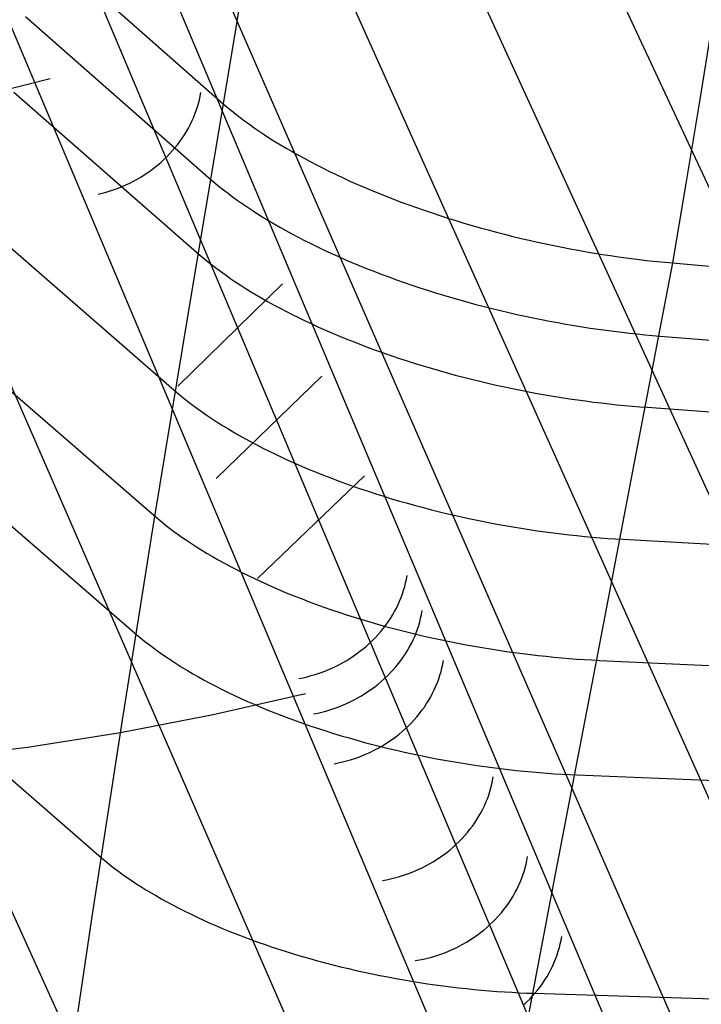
# Model space of a CAD drawing. Header units: millimetres. Extents: x 119 to 175.9, y -203.1 to -153.8.
# Tile 206 of 256: x 173.285 to 173.831, y -201.406 to -200.618. Entities that reach past the tile are written whole.
import ezdxf

# ---------------------------------------------------------------- set-up
doc = ezdxf.new("R2010")
doc.units = ezdxf.units.MM
doc.header["$MEASUREMENT"] = 0
doc.layers.add('Livello 03', color=5, linetype='Continuous', true_color=0x0000ff)

msp = doc.modelspace()

# ---------------------------------------------------------------- linework, layer by layer
at = {"layer": 'Livello 03'}
for p, q in [((174.15553, -201.43654, 52.48823), (172.31192, -197.47754, 44.84454)), ((174.1127, -201.60025, 52.3328), (172.31418, -197.67525, 44.89202)), ((174.07014, -201.76206, 52.17632), (172.32274, -197.86663, 44.95777)), ((174.02784, -201.92237, 52.01932), (172.33741, -198.04951, 45.04161)), ((174.00412, -202.01208, 51.93077), (172.3385, -198.06043, 45.04732)), ((172.30126, -198.11842, 45.02192), (173.96846, -202.0718, 51.90618)), ((172.23178, -198.14208, 45.02464), (173.8992, -202.09707, 51.90891)), ((173.82989, -202.17682, 52.07876), (172.96265, -200.18785, 48.50098)), ((173.29894, -200.55396, 53.15422), (173.44782, -200.68514, 53.3808)), ((173.4686, -200.55619, 53.41845), (173.45828, -200.6209, 53.40059)), ((173.28952, -200.61534, 53.13175), (173.43817, -200.74594, 53.35802)), ((173.45828, -200.6209, 53.40059), (173.44782, -200.68514, 53.3808)), ((173.83922, -200.62019, 53.55172), (173.82879, -200.6848, 53.53581)), ((173.30923, -200.66513, 49.37261), (173.23606, -200.68353, 49.38447)), ((173.28011, -200.67587, 53.10384), (173.42846, -200.8057, 53.32971)), ((173.428, -200.68477, 49.5564), (173.42873, -200.68185, 49.55788)), ((173.42873, -200.68185, 49.55788), (173.42935, -200.67892, 49.5594)), ((173.42935, -200.67892, 49.5594), (173.42985, -200.67599, 49.56094)), ((173.44782, -200.68514, 53.3808), (173.41938, -200.85375, 53.26881)), ((173.42622, -200.69056, 49.55353), (173.42716, -200.68767, 49.55495)), ((173.42716, -200.68767, 49.55495), (173.428, -200.68477, 49.5564)), ((173.44782, -200.68514, 53.3808), (173.45102, -200.68785, 53.38544)), ((173.45102, -200.68785, 53.38544), (173.45432, -200.69058, 53.39005)), ((173.82879, -200.6848, 53.53581), (173.81819, -200.74895, 53.51805)), ((173.42275, -200.6991, 49.54951), (173.42401, -200.69627, 49.55081)), ((173.42401, -200.69627, 49.55081), (173.42517, -200.69343, 49.55215)), ((173.42517, -200.69343, 49.55215), (173.42622, -200.69056, 49.55353)), ((173.45432, -200.69058, 53.39005), (173.45775, -200.69331, 53.39461)), ((173.45775, -200.69331, 53.39461), (173.46128, -200.69605, 53.39914)), ((173.46128, -200.69605, 53.39914), (173.46493, -200.69879, 53.40361)), ((173.41837, -200.70737, 49.54586), (173.41993, -200.70465, 49.54704)), ((173.41993, -200.70465, 49.54704), (173.42139, -200.70189, 49.54825)), ((173.42139, -200.70189, 49.54825), (173.42275, -200.6991, 49.54951)), ((173.46493, -200.69879, 53.40361), (173.4687, -200.70153, 53.40804)), ((173.4687, -200.70153, 53.40804), (173.47258, -200.70428, 53.41242)), ((173.47258, -200.70428, 53.41242), (173.47657, -200.70702, 53.41673)), ((173.4131, -200.7153, 49.54263), (173.41495, -200.7127, 49.54366)), ((173.41495, -200.7127, 49.54366), (173.41671, -200.71006, 49.54474)), ((173.41671, -200.71006, 49.54474), (173.41837, -200.70737, 49.54586)), ((173.47657, -200.70702, 53.41673), (173.48068, -200.70976, 53.42099)), ((173.48068, -200.70976, 53.42099), (173.4849, -200.7125, 53.42519)), ((173.4849, -200.7125, 53.42519), (173.48923, -200.71523, 53.42932)), ((173.40702, -200.7228, 49.53983), (173.40914, -200.72036, 49.54071)), ((173.40914, -200.72036, 49.54071), (173.41116, -200.71785, 49.54164)), ((173.41116, -200.71785, 49.54164), (173.4131, -200.7153, 49.54263)), ((173.48923, -200.71523, 53.42932), (173.49367, -200.71795, 53.43338)), ((173.49367, -200.71795, 53.43338), (173.49821, -200.72067, 53.43737)), ((173.49821, -200.72067, 53.43737), (173.50287, -200.72337, 53.44128)), ((173.39774, -200.732, 49.53685), (173.40018, -200.72979, 49.53751)), ((173.40018, -200.72979, 49.53751), (173.40254, -200.72752, 49.53823)), ((173.40254, -200.72752, 49.53823), (173.40482, -200.72519, 49.539)), ((173.40482, -200.72519, 49.539), (173.40702, -200.7228, 49.53983)), ((173.50287, -200.72337, 53.44128), (173.50763, -200.72606, 53.44512)), ((173.50763, -200.72606, 53.44512), (173.51249, -200.72874, 53.44887)), ((173.51249, -200.72874, 53.44887), (173.51746, -200.7314, 53.45254)), ((173.39, -200.7382, 49.53519), (173.39265, -200.7362, 49.53569)), ((173.39265, -200.7362, 49.53569), (173.39523, -200.73414, 49.53624)), ((173.39523, -200.73414, 49.53624), (173.39774, -200.732, 49.53685)), ((173.51746, -200.7314, 53.45254), (173.52252, -200.73404, 53.45612)), ((173.52252, -200.73404, 53.45612), (173.52768, -200.73666, 53.45961)), ((173.52768, -200.73666, 53.45961), (173.53294, -200.73926, 53.463)), ((173.37586, -200.74702, 49.5336), (173.3788, -200.74541, 49.5338)), ((173.3788, -200.74541, 49.5338), (173.38169, -200.74373, 49.53406)), ((173.38169, -200.74373, 49.53406), (173.38452, -200.74196, 49.53438)), ((173.38452, -200.74196, 49.53438), (173.38729, -200.74012, 49.53476)), ((173.38729, -200.74012, 49.53476), (173.39, -200.7382, 49.53519)), ((173.53294, -200.73926, 53.463), (173.53829, -200.74184, 53.4663)), ((173.53829, -200.74184, 53.4663), (173.54373, -200.7444, 53.4695)), ((173.54373, -200.7444, 53.4695), (173.54926, -200.74693, 53.4726)), ((173.36052, -200.75372, 49.5335), (173.36366, -200.75256, 49.5334)), ((173.36366, -200.75256, 49.5334), (173.36677, -200.75131, 49.53336)), ((173.36677, -200.75131, 49.53336), (173.36984, -200.74996, 49.53338)), ((173.36984, -200.74996, 49.53338), (173.37288, -200.74853, 49.53346)), ((173.37288, -200.74853, 49.53346), (173.37586, -200.74702, 49.5336)), ((173.43817, -200.74594, 53.35802), (173.44135, -200.74864, 53.36266)), ((173.44135, -200.74864, 53.36266), (173.44466, -200.75135, 53.36726)), ((173.44466, -200.75135, 53.36726), (173.44807, -200.75407, 53.37182)), ((173.54926, -200.74693, 53.4726), (173.55487, -200.74943, 53.47559)), ((173.55487, -200.74943, 53.47559), (173.56057, -200.7519, 53.47848)), ((173.56057, -200.7519, 53.47848), (173.56634, -200.75434, 53.48126)), ((173.81819, -200.74895, 53.51805), (173.80741, -200.81254, 53.49835)), ((173.34768, -200.75743, 49.53449), (173.35093, -200.75665, 49.53416)), ((173.35093, -200.75665, 49.53416), (173.35415, -200.75577, 49.53388)), ((173.35415, -200.75577, 49.53388), (173.35735, -200.75479, 49.53366)), ((173.35735, -200.75479, 49.53366), (173.36052, -200.75372, 49.5335)), ((173.44807, -200.75407, 53.37182), (173.45161, -200.75679, 53.37634)), ((173.45161, -200.75679, 53.37634), (173.45525, -200.75952, 53.38081)), ((173.45525, -200.75952, 53.38081), (173.45901, -200.76224, 53.38524)), ((173.56634, -200.75434, 53.48126), (173.57219, -200.75674, 53.48393)), ((173.57219, -200.75674, 53.48393), (173.57811, -200.75911, 53.48649)), ((173.57811, -200.75911, 53.48649), (173.5841, -200.76145, 53.48893)), ((173.45901, -200.76224, 53.38524), (173.46289, -200.76497, 53.38961)), ((173.46289, -200.76497, 53.38961), (173.46688, -200.76769, 53.39392)), ((173.46688, -200.76769, 53.39392), (173.47098, -200.77041, 53.39818)), ((173.5841, -200.76145, 53.48893), (173.59016, -200.76375, 53.49125)), ((173.59016, -200.76375, 53.49125), (173.59627, -200.76601, 53.49346)), ((173.59627, -200.76601, 53.49346), (173.60245, -200.76822, 53.49555)), ((173.60245, -200.76822, 53.49555), (173.60868, -200.7704, 53.49751)), ((173.47098, -200.77041, 53.39818), (173.47519, -200.77313, 53.40238)), ((173.47519, -200.77313, 53.40238), (173.47951, -200.77584, 53.40651)), ((173.47951, -200.77584, 53.40651), (173.48395, -200.77854, 53.41057)), ((173.60868, -200.7704, 53.49751), (173.61496, -200.77253, 53.49936)), ((173.61496, -200.77253, 53.49936), (173.62128, -200.77462, 53.50108)), ((173.62128, -200.77462, 53.50108), (173.62765, -200.77667, 53.50268)), ((173.62765, -200.77667, 53.50268), (173.63406, -200.77866, 53.50416)), ((173.48395, -200.77854, 53.41057), (173.48849, -200.78123, 53.41455)), ((173.48849, -200.78123, 53.41455), (173.49314, -200.78391, 53.41847)), ((173.49314, -200.78391, 53.41847), (173.49789, -200.78657, 53.4223)), ((173.63406, -200.77866, 53.50416), (173.6405, -200.78061, 53.5055)), ((173.6405, -200.78061, 53.5055), (173.64698, -200.78251, 53.50673)), ((173.64698, -200.78251, 53.50673), (173.65347, -200.78436, 53.50783)), ((173.65347, -200.78436, 53.50783), (173.66, -200.78616, 53.5088)), ((173.26285, -200.78762, 53.03802), (173.4104, -200.91601, 53.26267)), ((173.49789, -200.78657, 53.4223), (173.50275, -200.78922, 53.42606)), ((173.50275, -200.78922, 53.42606), (173.50771, -200.79185, 53.42973)), ((173.50771, -200.79185, 53.42973), (173.51277, -200.79447, 53.43331)), ((173.66, -200.78616, 53.5088), (173.66654, -200.78791, 53.50965)), ((173.66654, -200.78791, 53.50965), (173.67309, -200.78961, 53.51037)), ((173.67309, -200.78961, 53.51037), (173.67966, -200.79125, 53.51096)), ((173.67966, -200.79125, 53.51096), (173.68623, -200.79284, 53.51144)), ((173.68623, -200.79284, 53.51144), (173.69281, -200.79438, 53.51178)), ((173.51277, -200.79447, 53.43331), (173.51792, -200.79706, 53.4368)), ((173.51792, -200.79706, 53.4368), (173.52317, -200.79964, 53.4402)), ((173.52317, -200.79964, 53.4402), (173.52852, -200.80218, 53.44351)), ((173.69281, -200.79438, 53.51178), (173.69938, -200.79586, 53.51201)), ((173.69938, -200.79586, 53.51201), (173.70595, -200.79728, 53.51211)), ((173.70595, -200.79728, 53.51211), (173.71251, -200.79865, 53.51209)), ((173.71251, -200.79865, 53.51209), (173.71905, -200.79997, 53.51196)), ((173.71905, -200.79997, 53.51196), (173.72558, -200.80123, 53.5117)), ((173.42846, -200.8057, 53.32971), (173.43164, -200.80839, 53.33434)), ((173.43164, -200.80839, 53.33434), (173.43494, -200.81109, 53.33893)), ((173.52852, -200.80218, 53.44351), (173.53395, -200.80471, 53.44671)), ((173.53395, -200.80471, 53.44671), (173.53948, -200.8072, 53.44982)), ((173.53948, -200.8072, 53.44982), (173.54508, -200.80967, 53.45282)), ((173.72558, -200.80123, 53.5117), (173.73209, -200.80243, 53.51132)), ((173.73209, -200.80243, 53.51132), (173.73857, -200.80358, 53.51083)), ((173.73857, -200.80358, 53.51083), (173.74503, -200.80467, 53.51023)), ((173.74503, -200.80467, 53.51023), (173.75146, -200.8057, 53.50951)), ((173.75146, -200.8057, 53.50951), (173.75785, -200.80668, 53.50869)), ((173.75785, -200.80668, 53.50869), (173.76421, -200.80761, 53.50775)), ((173.76421, -200.80761, 53.50775), (173.77052, -200.80848, 53.50671)), ((173.77052, -200.80848, 53.50671), (173.77679, -200.80929, 53.50556)), ((173.43494, -200.81109, 53.33893), (173.43835, -200.81378, 53.34349)), ((173.43835, -200.81378, 53.34349), (173.44188, -200.81649, 53.348)), ((173.44188, -200.81649, 53.348), (173.44552, -200.81919, 53.35247)), ((173.54508, -200.80967, 53.45282), (173.55077, -200.81211, 53.45571)), ((173.55077, -200.81211, 53.45571), (173.55654, -200.81451, 53.4585)), ((173.55654, -200.81451, 53.4585), (173.56239, -200.81688, 53.46118)), ((173.80741, -200.81254, 53.49835), (173.77537, -200.97939, 53.38333)), ((173.77679, -200.80929, 53.50556), (173.78302, -200.81005, 53.50432)), ((173.78302, -200.81005, 53.50432), (173.7892, -200.81075, 53.50297)), ((173.7892, -200.81075, 53.50297), (173.79532, -200.8114, 53.50152)), ((173.79532, -200.8114, 53.50152), (173.80139, -200.812, 53.49998)), ((173.80139, -200.812, 53.49998), (173.80741, -200.81254, 53.49835)), ((173.80741, -200.81254, 53.49835), (174.07086, -200.83537, 53.42449)), ((173.44552, -200.81919, 53.35247), (173.44927, -200.82189, 53.35689)), ((173.44927, -200.82189, 53.35689), (173.45314, -200.8246, 53.36125)), ((173.56239, -200.81688, 53.46118), (173.5683, -200.81922, 53.46374)), ((173.5683, -200.81922, 53.46374), (173.57428, -200.82152, 53.46619)), ((173.57428, -200.82152, 53.46619), (173.58033, -200.82378, 53.46853)), ((173.58033, -200.82378, 53.46853), (173.58645, -200.826, 53.47075)), ((173.41153, -200.91116, 49.80443), (173.49519, -200.8293, 49.83067)), ((173.45314, -200.8246, 53.36125), (173.45712, -200.8273, 53.36557)), ((173.45712, -200.8273, 53.36557), (173.46121, -200.82999, 53.36982)), ((173.46121, -200.82999, 53.36982), (173.46542, -200.83268, 53.37401)), ((173.58645, -200.826, 53.47075), (173.59262, -200.82818, 53.47285)), ((173.59262, -200.82818, 53.47285), (173.59884, -200.83031, 53.47482)), ((173.59884, -200.83031, 53.47482), (173.60511, -200.83241, 53.47668)), ((173.46542, -200.83268, 53.37401), (173.46974, -200.83536, 53.37814)), ((173.46974, -200.83536, 53.37814), (173.47416, -200.83804, 53.3822)), ((173.47416, -200.83804, 53.3822), (173.4787, -200.8407, 53.38619)), ((173.60511, -200.83241, 53.47668), (173.61143, -200.83446, 53.47842)), ((173.61143, -200.83446, 53.47842), (173.6178, -200.83646, 53.48003)), ((173.6178, -200.83646, 53.48003), (173.6242, -200.83842, 53.48152)), ((173.6242, -200.83842, 53.48152), (173.63064, -200.84032, 53.48288)), ((173.4787, -200.8407, 53.38619), (173.48334, -200.84335, 53.3901)), ((173.48334, -200.84335, 53.3901), (173.48809, -200.84598, 53.39394)), ((173.48809, -200.84598, 53.39394), (173.49294, -200.8486, 53.3977)), ((173.63064, -200.84032, 53.48288), (173.6371, -200.84218, 53.48412)), ((173.6371, -200.84218, 53.48412), (173.6436, -200.84399, 53.48523)), ((173.6436, -200.84399, 53.48523), (173.65012, -200.84574, 53.48622)), ((173.65012, -200.84574, 53.48622), (173.65665, -200.84745, 53.48709)), ((173.65665, -200.84745, 53.48709), (173.6632, -200.8491, 53.48782)), ((173.41938, -200.85375, 53.26881), (173.3923, -201.01883, 53.15134)), ((173.49294, -200.8486, 53.3977), (173.49789, -200.8512, 53.40137)), ((173.49789, -200.8512, 53.40137), (173.50294, -200.85378, 53.40495)), ((173.50294, -200.85378, 53.40495), (173.50809, -200.85634, 53.40845)), ((173.6632, -200.8491, 53.48782), (173.66976, -200.8507, 53.48844)), ((173.66976, -200.8507, 53.48844), (173.67633, -200.85225, 53.48893)), ((173.67633, -200.85225, 53.48893), (173.6829, -200.85374, 53.48929)), ((173.6829, -200.85374, 53.48929), (173.68947, -200.85517, 53.48954)), ((173.68947, -200.85517, 53.48954), (173.69603, -200.85655, 53.48966)), ((173.50809, -200.85634, 53.40845), (173.51333, -200.85887, 53.41185)), ((173.51333, -200.85887, 53.41185), (173.51867, -200.86139, 53.41516)), ((173.51867, -200.86139, 53.41516), (173.5241, -200.86387, 53.41837)), ((173.5241, -200.86387, 53.41837), (173.52961, -200.86633, 53.42148)), ((173.69603, -200.85655, 53.48966), (173.70259, -200.85788, 53.48966)), ((173.70259, -200.85788, 53.48966), (173.70913, -200.85915, 53.48954)), ((173.70913, -200.85915, 53.48954), (173.71565, -200.86036, 53.4893)), ((173.71565, -200.86036, 53.4893), (173.72216, -200.86152, 53.48895)), ((173.72216, -200.86152, 53.48895), (173.72864, -200.86262, 53.48848)), ((173.72864, -200.86262, 53.48848), (173.73509, -200.86366, 53.4879)), ((173.73509, -200.86366, 53.4879), (173.74151, -200.86465, 53.4872)), ((173.52961, -200.86633, 53.42148), (173.53521, -200.86876, 53.42449)), ((173.53521, -200.86876, 53.42449), (173.54089, -200.87115, 53.4274)), ((173.54089, -200.87115, 53.4274), (173.54665, -200.87351, 53.43019)), ((173.74151, -200.86465, 53.4872), (173.7479, -200.86559, 53.48639)), ((173.7479, -200.86559, 53.48639), (173.75426, -200.86647, 53.48548)), ((173.75426, -200.86647, 53.48548), (173.76057, -200.86729, 53.48446)), ((173.76057, -200.86729, 53.48446), (173.76684, -200.86806, 53.48334)), ((173.76684, -200.86806, 53.48334), (173.77306, -200.86877, 53.48211)), ((173.77306, -200.86877, 53.48211), (173.77923, -200.86943, 53.48079)), ((173.77923, -200.86943, 53.48079), (173.78535, -200.87003, 53.47937)), ((173.78535, -200.87003, 53.47937), (173.79142, -200.87059, 53.47785)), ((173.79142, -200.87059, 53.47785), (173.79743, -200.87109, 53.47624)), ((173.79743, -200.87109, 53.47624), (174.06075, -200.89194, 53.40339)), ((173.54665, -200.87351, 53.43019), (173.55249, -200.87584, 53.43288)), ((173.55249, -200.87584, 53.43288), (173.5584, -200.87813, 53.43545)), ((173.5584, -200.87813, 53.43545), (173.56437, -200.88039, 53.43791)), ((173.56437, -200.88039, 53.43791), (173.57042, -200.88261, 53.44026)), ((173.57042, -200.88261, 53.44026), (173.57652, -200.88478, 53.44249)), ((173.57652, -200.88478, 53.44249), (173.58268, -200.88691, 53.4446)), ((173.58268, -200.88691, 53.4446), (173.5889, -200.889, 53.44659)), ((173.66528, -202.18566, 52.1384), (173.07895, -200.89112, 49.72295)), ((173.24747, -200.88899, 52.96611), (173.39401, -201.01619, 53.1891)), ((173.5889, -200.889, 53.44659), (173.59516, -200.89105, 53.44846)), ((173.59516, -200.89105, 53.44846), (173.60148, -200.89305, 53.45021)), ((173.60148, -200.89305, 53.45021), (173.60783, -200.895, 53.45184)), ((173.60783, -200.895, 53.45184), (173.61423, -200.89691, 53.45335)), ((173.44219, -200.98515, 49.93451), (173.52668, -200.90308, 49.96063)), ((173.61423, -200.89691, 53.45335), (173.62066, -200.89877, 53.45473)), ((173.62066, -200.89877, 53.45473), (173.62712, -200.90058, 53.45598)), ((173.62712, -200.90058, 53.45598), (173.6336, -200.90233, 53.45711)), ((173.6336, -200.90233, 53.45711), (173.64011, -200.90404, 53.45812)), ((173.64011, -200.90404, 53.45812), (173.64664, -200.90569, 53.459)), ((173.64664, -200.90569, 53.459), (173.65319, -200.90729, 53.45976)), ((173.65319, -200.90729, 53.45976), (173.65974, -200.90884, 53.46039)), ((173.65974, -200.90884, 53.46039), (173.6663, -200.91033, 53.4609)), ((173.6663, -200.91033, 53.4609), (173.67286, -200.91177, 53.46129)), ((173.4104, -200.91601, 53.26267), (173.41357, -200.91867, 53.26728)), ((173.41357, -200.91867, 53.26728), (173.41685, -200.92133, 53.27185)), ((173.67286, -200.91177, 53.46129), (173.67942, -200.91315, 53.46155)), ((173.67942, -200.91315, 53.46155), (173.68598, -200.91448, 53.4617)), ((173.68598, -200.91448, 53.4617), (173.69253, -200.91575, 53.46172)), ((173.69253, -200.91575, 53.46172), (173.69906, -200.91696, 53.46162)), ((173.69906, -200.91696, 53.46162), (173.70558, -200.91812, 53.46141)), ((173.70558, -200.91812, 53.46141), (173.71208, -200.91923, 53.46108)), ((173.41685, -200.92133, 53.27185), (173.42024, -200.92399, 53.27638)), ((173.42024, -200.92399, 53.27638), (173.42375, -200.92666, 53.28087)), ((173.42375, -200.92666, 53.28087), (173.42737, -200.92932, 53.28532)), ((173.71208, -200.91923, 53.46108), (173.71855, -200.92027, 53.46063)), ((173.71855, -200.92027, 53.46063), (173.725, -200.92127, 53.46007)), ((173.725, -200.92127, 53.46007), (173.73142, -200.9222, 53.4594)), ((173.73142, -200.9222, 53.4594), (173.7378, -200.92308, 53.45862)), ((173.7378, -200.92308, 53.45862), (173.74414, -200.92391, 53.45773)), ((173.74414, -200.92391, 53.45773), (173.75045, -200.92467, 53.45674)), ((173.75045, -200.92467, 53.45674), (173.75671, -200.92539, 53.45564)), ((173.75671, -200.92539, 53.45564), (173.76293, -200.92605, 53.45444)), ((173.76293, -200.92605, 53.45444), (173.7691, -200.92665, 53.45314)), ((173.7691, -200.92665, 53.45314), (173.77521, -200.92721, 53.45175)), ((173.42737, -200.92932, 53.28532), (173.4311, -200.93199, 53.28972)), ((173.4311, -200.93199, 53.28972), (173.43495, -200.93465, 53.29407)), ((173.43495, -200.93465, 53.29407), (173.43891, -200.9373, 53.29836)), ((173.77521, -200.92721, 53.45175), (173.78128, -200.92771, 53.45026)), ((173.78128, -200.92771, 53.45026), (173.78728, -200.92815, 53.44867)), ((173.78728, -200.92815, 53.44867), (174.05036, -200.94671, 53.377)), ((173.43891, -200.9373, 53.29836), (173.44299, -200.93995, 53.3026)), ((173.44299, -200.93995, 53.3026), (173.44717, -200.9426, 53.30678)), ((173.44717, -200.9426, 53.30678), (173.45147, -200.94523, 53.31089)), ((173.45147, -200.94523, 53.31089), (173.45587, -200.94785, 53.31494)), ((173.45587, -200.94785, 53.31494), (173.46039, -200.95046, 53.31891)), ((173.46039, -200.95046, 53.31891), (173.465, -200.95306, 53.32282)), ((173.465, -200.95306, 53.32282), (173.46973, -200.95564, 53.32665)), ((173.46973, -200.95564, 53.32665), (173.47456, -200.9582, 53.33039)), ((173.47456, -200.9582, 53.33039), (173.47948, -200.96074, 53.33406)), ((173.47948, -200.96074, 53.33406), (173.48451, -200.96326, 53.33764)), ((173.48451, -200.96326, 53.33764), (173.48964, -200.96576, 53.34113)), ((173.48964, -200.96576, 53.34113), (173.49486, -200.96823, 53.34454)), ((173.49486, -200.96823, 53.34454), (173.50017, -200.97068, 53.34784)), ((173.50017, -200.97068, 53.34784), (173.50557, -200.9731, 53.35106)), ((173.50557, -200.9731, 53.35106), (173.51106, -200.97549, 53.35417)), ((173.51106, -200.97549, 53.35417), (173.51663, -200.97784, 53.35718)), ((173.51663, -200.97784, 53.35718), (173.52229, -200.98017, 53.36009)), ((173.52229, -200.98017, 53.36009), (173.52802, -200.98246, 53.36289)), ((173.77537, -200.97939, 53.38333), (173.74411, -201.14257, 53.26294)), ((173.23329, -200.98417, 52.89138), (173.3787, -201.11034, 53.11243)), ((173.47535, -201.06525, 50.07547), (173.56079, -200.98295, 50.10145)), ((173.52802, -200.98246, 53.36289), (173.53383, -200.98472, 53.36558)), ((173.53383, -200.98472, 53.36558), (173.53971, -200.98693, 53.36817)), ((173.53971, -200.98693, 53.36817), (173.54566, -200.98911, 53.37064)), ((173.54566, -200.98911, 53.37064), (173.55168, -200.99125, 53.373)), ((173.55168, -200.99125, 53.373), (173.55776, -200.99335, 53.37524)), ((173.55776, -200.99335, 53.37524), (173.56389, -200.9954, 53.37736)), ((173.56389, -200.9954, 53.37736), (173.57008, -200.99741, 53.37937)), ((173.57008, -200.99741, 53.37937), (173.57632, -200.99938, 53.38126)), ((173.57632, -200.99938, 53.38126), (173.5826, -201.0013, 53.38303)), ((173.5826, -201.0013, 53.38303), (173.58893, -201.00317, 53.38468)), ((173.58893, -201.00317, 53.38468), (173.5953, -201.00499, 53.3862)), ((173.5953, -201.00499, 53.3862), (173.6017, -201.00676, 53.3876)), ((173.6017, -201.00676, 53.3876), (173.60813, -201.00848, 53.38888)), ((173.60813, -201.00848, 53.38888), (173.61459, -201.01015, 53.39004)), ((173.61459, -201.01015, 53.39004), (173.62107, -201.01177, 53.39107)), ((173.62107, -201.01177, 53.39107), (173.62757, -201.01334, 53.39198)), ((173.62757, -201.01334, 53.39198), (173.63409, -201.01485, 53.39277)), ((173.3923, -201.01883, 53.15134), (173.36661, -201.18019, 53.02853)), ((173.39401, -201.01619, 53.1891), (173.39716, -201.01882, 53.19367)), ((173.39716, -201.01882, 53.19367), (173.40041, -201.02146, 53.19821)), ((173.40041, -201.02146, 53.19821), (173.40378, -201.02409, 53.20271)), ((173.63409, -201.01485, 53.39277), (173.64061, -201.01631, 53.39343)), ((173.64061, -201.01631, 53.39343), (173.64715, -201.01771, 53.39397)), ((173.64715, -201.01771, 53.39397), (173.65368, -201.01906, 53.39439)), ((173.65368, -201.01906, 53.39439), (173.66022, -201.02035, 53.39469)), ((173.66022, -201.02035, 53.39469), (173.66674, -201.02159, 53.39487)), ((173.40378, -201.02409, 53.20271), (173.40727, -201.02673, 53.20717)), ((173.40727, -201.02673, 53.20717), (173.41087, -201.02936, 53.21158)), ((173.41087, -201.02936, 53.21158), (173.41458, -201.032, 53.21595)), ((173.66674, -201.02159, 53.39487), (173.67326, -201.02277, 53.39492)), ((173.67326, -201.02277, 53.39492), (173.67977, -201.0239, 53.39486)), ((173.67977, -201.0239, 53.39486), (173.68626, -201.02497, 53.39469)), ((173.68626, -201.02497, 53.39469), (173.69273, -201.02598, 53.39439)), ((173.69273, -201.02598, 53.39439), (173.69918, -201.02694, 53.39399)), ((173.69918, -201.02694, 53.39399), (173.7056, -201.02784, 53.39347)), ((173.7056, -201.02784, 53.39347), (173.71199, -201.02868, 53.39284)), ((173.71199, -201.02868, 53.39284), (173.71835, -201.02947, 53.3921)), ((173.41458, -201.032, 53.21595), (173.4184, -201.03463, 53.22027)), ((173.4184, -201.03463, 53.22027), (173.42233, -201.03725, 53.22454)), ((173.42233, -201.03725, 53.22454), (173.42638, -201.03986, 53.22875)), ((173.71835, -201.02947, 53.3921), (173.72467, -201.03021, 53.39125)), ((173.72467, -201.03021, 53.39125), (173.73095, -201.03089, 53.3903)), ((173.73095, -201.03089, 53.3903), (173.73719, -201.03151, 53.38925)), ((173.73719, -201.03151, 53.38925), (173.74338, -201.03208, 53.38809)), ((173.74338, -201.03208, 53.38809), (173.74952, -201.0326, 53.38684)), ((173.74952, -201.0326, 53.38684), (173.75561, -201.03307, 53.38549)), ((173.75561, -201.03307, 53.38549), (173.76165, -201.03348, 53.38404)), ((173.76165, -201.03348, 53.38404), (173.76763, -201.03384, 53.38251)), ((173.76763, -201.03384, 53.38251), (174.02968, -201.04859, 53.3129)), ((173.42638, -201.03986, 53.22875), (173.43054, -201.04247, 53.2329)), ((173.43054, -201.04247, 53.2329), (173.4348, -201.04507, 53.23699)), ((173.4348, -201.04507, 53.23699), (173.43918, -201.04765, 53.24101)), ((173.43918, -201.04765, 53.24101), (173.44366, -201.05022, 53.24497)), ((173.44366, -201.05022, 53.24497), (173.44825, -201.05278, 53.24885)), ((173.44825, -201.05278, 53.24885), (173.45294, -201.05532, 53.25266)), ((173.45294, -201.05532, 53.25266), (173.45774, -201.05783, 53.25638)), ((173.45774, -201.05783, 53.25638), (173.46264, -201.06033, 53.26003)), ((173.46264, -201.06033, 53.26003), (173.46763, -201.06281, 53.26359)), ((173.46763, -201.06281, 53.26359), (173.47272, -201.06526, 53.26707)), ((173.47272, -201.06526, 53.26707), (173.47791, -201.06769, 53.27046)), ((173.47791, -201.06769, 53.27046), (173.48319, -201.07009, 53.27375)), ((173.59306, -201.07163, 50.23773), (173.59379, -201.06869, 50.23922)), ((173.59379, -201.06869, 50.23922), (173.59441, -201.06573, 50.24074)), ((173.59441, -201.06573, 50.24074), (173.59492, -201.06277, 50.2423)), ((173.48319, -201.07009, 53.27375), (173.48855, -201.07246, 53.27695)), ((173.48855, -201.07246, 53.27695), (173.49401, -201.0748, 53.28005)), ((173.49401, -201.0748, 53.28005), (173.49955, -201.07711, 53.28305)), ((173.59126, -201.07749, 50.23484), (173.59222, -201.07457, 50.23627)), ((173.59222, -201.07457, 50.23627), (173.59306, -201.07163, 50.23773)), ((173.49955, -201.07711, 53.28305), (173.50517, -201.07938, 53.28595)), ((173.50517, -201.07938, 53.28595), (173.51086, -201.08162, 53.28875)), ((173.51086, -201.08162, 53.28875), (173.51664, -201.08382, 53.29143)), ((173.51664, -201.08382, 53.29143), (173.52248, -201.08599, 53.29401)), ((173.58776, -201.08611, 50.23081), (173.58904, -201.08326, 50.23211)), ((173.58904, -201.08326, 50.23211), (173.5902, -201.08039, 50.23346)), ((173.5902, -201.08039, 50.23346), (173.59126, -201.07749, 50.23484)), ((173.52248, -201.08599, 53.29401), (173.52839, -201.08811, 53.29648)), ((173.52839, -201.08811, 53.29648), (173.53437, -201.0902, 53.29883)), ((173.53437, -201.0902, 53.29883), (173.54041, -201.09224, 53.30108)), ((173.54041, -201.09224, 53.30108), (173.5465, -201.09424, 53.3032)), ((173.58332, -201.09447, 50.22714), (173.58491, -201.09172, 50.22832)), ((173.58491, -201.09172, 50.22832), (173.58639, -201.08894, 50.22954)), ((173.58639, -201.08894, 50.22954), (173.58776, -201.08611, 50.23081)), ((173.60647, -201.09394, 50.29054), (173.60698, -201.09097, 50.2921)), ((173.5465, -201.09424, 53.3032), (173.55265, -201.09619, 53.30521)), ((173.55265, -201.09619, 53.30521), (173.55885, -201.0981, 53.3071)), ((173.55885, -201.0981, 53.3071), (173.5651, -201.09996, 53.30888)), ((173.5651, -201.09996, 53.30888), (173.57138, -201.10177, 53.31053)), ((173.57799, -201.10248, 50.2239), (173.57987, -201.09985, 50.22493)), ((173.57987, -201.09985, 50.22493), (173.58164, -201.09719, 50.22602)), ((173.58164, -201.09719, 50.22602), (173.58332, -201.09447, 50.22714)), ((173.60427, -201.10281, 50.28605), (173.60512, -201.09986, 50.28751)), ((173.60512, -201.09986, 50.28751), (173.60585, -201.09691, 50.28901)), ((173.60585, -201.09691, 50.28901), (173.60647, -201.09394, 50.29054)), ((173.57138, -201.10177, 53.31053), (173.57771, -201.10353, 53.31206)), ((173.57183, -201.11004, 50.22111), (173.57397, -201.10757, 50.22199)), ((173.57397, -201.10757, 50.22199), (173.57603, -201.10505, 50.22292)), ((173.57603, -201.10505, 50.22292), (173.57799, -201.10248, 50.2239)), ((173.57771, -201.10353, 53.31206), (173.58407, -201.10525, 53.31347)), ((173.58407, -201.10525, 53.31347), (173.59046, -201.10691, 53.31476)), ((173.59046, -201.10691, 53.31476), (173.59688, -201.10852, 53.31593)), ((173.60225, -201.10864, 50.28323), (173.60332, -201.10573, 50.28462)), ((173.60332, -201.10573, 50.28462), (173.60427, -201.10281, 50.28605)), ((173.3787, -201.11034, 53.11243), (173.38182, -201.11295, 53.11696)), ((173.38182, -201.11295, 53.11696), (173.38506, -201.11556, 53.12146)), ((173.38506, -201.11556, 53.12146), (173.3884, -201.11817, 53.12592)), ((173.56489, -201.11708, 50.2188), (173.56728, -201.11479, 50.21952)), ((173.56728, -201.11479, 50.21952), (173.5696, -201.11245, 50.22029)), ((173.5696, -201.11245, 50.22029), (173.57183, -201.11004, 50.22111)), ((173.59688, -201.10852, 53.31593), (173.60332, -201.11008, 53.31697)), ((173.59842, -201.11722, 50.27931), (173.5998, -201.11439, 50.28057)), ((173.5998, -201.11439, 50.28057), (173.60108, -201.11153, 50.28188)), ((173.60108, -201.11153, 50.28188), (173.60225, -201.10864, 50.28323)), ((173.60332, -201.11008, 53.31697), (173.60978, -201.11158, 53.31789)), ((173.60978, -201.11158, 53.31789), (173.61626, -201.11303, 53.31869)), ((173.61626, -201.11303, 53.31869), (173.62274, -201.11443, 53.31937)), ((173.62274, -201.11443, 53.31937), (173.62923, -201.11577, 53.31993)), ((173.62923, -201.11577, 53.31993), (173.63573, -201.11706, 53.32037)), ((173.3884, -201.11817, 53.12592), (173.39186, -201.12079, 53.13034)), ((173.39186, -201.12079, 53.13034), (173.39543, -201.1234, 53.13472)), ((173.39543, -201.1234, 53.13472), (173.39911, -201.126, 53.13905)), ((173.55458, -201.12552, 50.21652), (173.55726, -201.12352, 50.217)), ((173.55726, -201.12352, 50.217), (173.55988, -201.12144, 50.21754)), ((173.55988, -201.12144, 50.21754), (173.56242, -201.1193, 50.21814)), ((173.56242, -201.1193, 50.21814), (173.56489, -201.11708, 50.2188)), ((173.59365, -201.12549, 50.27578), (173.59534, -201.12277, 50.27691)), ((173.59534, -201.12277, 50.27691), (173.59693, -201.12001, 50.27808)), ((173.59693, -201.12001, 50.27808), (173.59842, -201.11722, 50.27931)), ((173.63573, -201.11706, 53.32037), (173.64222, -201.11829, 53.32068)), ((173.64222, -201.11829, 53.32068), (173.64871, -201.11947, 53.32088)), ((173.64871, -201.11947, 53.32088), (173.65519, -201.12059, 53.32096)), ((173.65519, -201.12059, 53.32096), (173.66166, -201.12165, 53.32092)), ((173.66166, -201.12165, 53.32092), (173.66811, -201.12266, 53.32077)), ((173.66811, -201.12266, 53.32077), (173.67454, -201.12361, 53.3205)), ((173.67454, -201.12361, 53.3205), (173.68095, -201.12451, 53.32012)), ((173.39911, -201.126, 53.13905), (173.4029, -201.12861, 53.14334)), ((173.4029, -201.12861, 53.14334), (173.40681, -201.1312, 53.14757)), ((173.40681, -201.1312, 53.14757), (173.41082, -201.13379, 53.15175)), ((173.54322, -201.13275, 50.21517), (173.54615, -201.13107, 50.21542)), ((173.54615, -201.13107, 50.21542), (173.54902, -201.1293, 50.21572)), ((173.54902, -201.1293, 50.21572), (173.55183, -201.12745, 50.21609)), ((173.55183, -201.12745, 50.21609), (173.55458, -201.12552, 50.21652)), ((173.588, -201.13337, 50.27268), (173.58998, -201.13079, 50.27366)), ((173.58998, -201.13079, 50.27366), (173.59186, -201.12816, 50.27469)), ((173.59186, -201.12816, 50.27469), (173.59365, -201.12549, 50.27578)), ((173.62351, -201.13376, 50.36085), (173.62402, -201.13077, 50.36242)), ((173.68095, -201.12451, 53.32012), (173.68733, -201.12535, 53.31963)), ((173.68733, -201.12535, 53.31963), (173.69368, -201.12613, 53.31902)), ((173.69368, -201.12613, 53.31902), (173.7, -201.12686, 53.31831)), ((173.7, -201.12686, 53.31831), (173.70628, -201.12753, 53.3175)), ((173.70628, -201.12753, 53.3175), (173.71252, -201.12815, 53.31658)), ((173.71252, -201.12815, 53.31658), (173.71872, -201.12872, 53.31555)), ((173.71872, -201.12872, 53.31555), (173.72487, -201.12923, 53.31443)), ((173.72487, -201.12923, 53.31443), (173.73098, -201.12969, 53.31321)), ((173.73098, -201.12969, 53.31321), (173.73703, -201.13009, 53.31189)), ((173.73703, -201.13009, 53.31189), (173.74303, -201.13045, 53.31048)), ((173.74303, -201.13045, 53.31048), (173.74898, -201.13075, 53.30898)), ((173.74898, -201.13075, 53.30898), (174.00942, -201.14295, 53.24093)), ((173.41082, -201.13379, 53.15175), (173.41495, -201.13637, 53.15587)), ((173.41495, -201.13637, 53.15587), (173.41918, -201.13893, 53.15992)), ((173.41918, -201.13893, 53.15992), (173.42352, -201.14149, 53.16391)), ((173.52789, -201.13986, 50.21486), (173.53104, -201.13862, 50.2148)), ((173.53104, -201.13862, 50.2148), (173.53415, -201.13729, 50.2148)), ((173.53415, -201.13729, 50.2148), (173.53722, -201.13586, 50.21486)), ((173.53722, -201.13586, 50.21486), (173.54024, -201.13435, 50.21499)), ((173.54024, -201.13435, 50.21499), (173.54322, -201.13275, 50.21517)), ((173.58154, -201.14078, 50.27004), (173.58378, -201.13837, 50.27087)), ((173.58378, -201.13837, 50.27087), (173.58594, -201.1359, 50.27175)), ((173.58594, -201.1359, 50.27175), (173.588, -201.13337, 50.27268)), ((173.6213, -201.14267, 50.35634), (173.62215, -201.13971, 50.35781)), ((173.62215, -201.13971, 50.35781), (173.62288, -201.13674, 50.35931)), ((173.62288, -201.13674, 50.35931), (173.62351, -201.13376, 50.36085)), ((173.42352, -201.14149, 53.16391), (173.42797, -201.14403, 53.16784)), ((173.42797, -201.14403, 53.16784), (173.43253, -201.14655, 53.17169)), ((173.43253, -201.14655, 53.17169), (173.43718, -201.14906, 53.17547)), ((173.50844, -201.14531, 50.21648), (173.51173, -201.14465, 50.21606)), ((173.51173, -201.14465, 50.21606), (173.51501, -201.14388, 50.2157)), ((173.51501, -201.14388, 50.2157), (173.51827, -201.14302, 50.2154)), ((173.51827, -201.14302, 50.2154), (173.5215, -201.14206, 50.21516)), ((173.5215, -201.14206, 50.21516), (173.52471, -201.14101, 50.21498)), ((173.52471, -201.14101, 50.21498), (173.52789, -201.13986, 50.21486)), ((173.57178, -201.14979, 50.26731), (173.57433, -201.14764, 50.26791)), ((173.57433, -201.14764, 50.26791), (173.57681, -201.14542, 50.26856)), ((173.57681, -201.14542, 50.26856), (173.57922, -201.14314, 50.26928)), ((173.57922, -201.14314, 50.26928), (173.58154, -201.14078, 50.27004)), ((173.61926, -201.14853, 50.35352), (173.62033, -201.14561, 50.35491)), ((173.62033, -201.14561, 50.35491), (173.6213, -201.14267, 50.35634)), ((173.74411, -201.14257, 53.26294), (173.71365, -201.3019, 53.13731)), ((173.43718, -201.14906, 53.17547), (173.44194, -201.15154, 53.17917)), ((173.44194, -201.15154, 53.17917), (173.4468, -201.15401, 53.18279)), ((173.4468, -201.15401, 53.18279), (173.45176, -201.15645, 53.18633)), ((173.56369, -201.1558, 50.26586), (173.56645, -201.15388, 50.26629)), ((173.56645, -201.15388, 50.26629), (173.56915, -201.15187, 50.26677)), ((173.56915, -201.15187, 50.26677), (173.57178, -201.14979, 50.26731)), ((173.6154, -201.15714, 50.34958), (173.61679, -201.1543, 50.35085)), ((173.61679, -201.1543, 50.35085), (173.61808, -201.15143, 50.35216)), ((173.61808, -201.15143, 50.35216), (173.61926, -201.14853, 50.35352)), ((173.51354, -201.15762, 50.23818), (173.43975, -201.17443, 50.25335)), ((173.45176, -201.15645, 53.18633), (173.45681, -201.15887, 53.18978)), ((173.45681, -201.15887, 53.18978), (173.46196, -201.16126, 53.19314)), ((173.46196, -201.16126, 53.19314), (173.4672, -201.16362, 53.19642)), ((173.54901, -201.16421, 50.26466), (173.55205, -201.1627, 50.26478)), ((173.55205, -201.1627, 50.26478), (173.55504, -201.1611, 50.26496)), ((173.55504, -201.1611, 50.26496), (173.55798, -201.15942, 50.2652)), ((173.55798, -201.15942, 50.2652), (173.56086, -201.15765, 50.2655)), ((173.56086, -201.15765, 50.2655), (173.56369, -201.1558, 50.26586)), ((173.6106, -201.16544, 50.34604), (173.6123, -201.16271, 50.34717)), ((173.6123, -201.16271, 50.34717), (173.6139, -201.15994, 50.34835)), ((173.6139, -201.15994, 50.34835), (173.6154, -201.15714, 50.34958)), ((173.20737, -201.16445, 52.73765), (173.35022, -201.28883, 52.95428)), ((173.4672, -201.16362, 53.19642), (173.47252, -201.16595, 53.19959)), ((173.47252, -201.16595, 53.19959), (173.47794, -201.16826, 53.20268)), ((173.47794, -201.16826, 53.20268), (173.48343, -201.17053, 53.20566)), ((173.48343, -201.17053, 53.20566), (173.48901, -201.17276, 53.20854)), ((173.52671, -201.17219, 50.26554), (173.52998, -201.17133, 50.26523)), ((173.52998, -201.17133, 50.26523), (173.53323, -201.17038, 50.26498)), ((173.53323, -201.17038, 50.26498), (173.53645, -201.16934, 50.2648)), ((173.53645, -201.16934, 50.2648), (173.53965, -201.16819, 50.26467)), ((173.53965, -201.16819, 50.26467), (173.54281, -201.16696, 50.2646)), ((173.54281, -201.16696, 50.2646), (173.54593, -201.16563, 50.2646)), ((173.54593, -201.16563, 50.2646), (173.54901, -201.16421, 50.26466)), ((173.60492, -201.17335, 50.34294), (173.60691, -201.17077, 50.34392)), ((173.60691, -201.17077, 50.34392), (173.6088, -201.16813, 50.34496)), ((173.6088, -201.16813, 50.34496), (173.6106, -201.16544, 50.34604)), ((173.43975, -201.17443, 50.25335), (173.36557, -201.1887, 50.26916)), ((173.48901, -201.17276, 53.20854), (173.49466, -201.17496, 53.21132)), ((173.49466, -201.17496, 53.21132), (173.50039, -201.17712, 53.21399)), ((173.50039, -201.17712, 53.21399), (173.50619, -201.17925, 53.21656)), ((173.50619, -201.17925, 53.21656), (173.51206, -201.18133, 53.21901)), ((173.52012, -201.1736, 50.26634), (173.52342, -201.17294, 50.26591)), ((173.52342, -201.17294, 50.26591), (173.52671, -201.17219, 50.26554)), ((173.59841, -201.18079, 50.34031), (173.60066, -201.17837, 50.34113)), ((173.60066, -201.17837, 50.34113), (173.60283, -201.17589, 50.34201)), ((173.60283, -201.17589, 50.34201), (173.60492, -201.17335, 50.34294)), ((173.36661, -201.18019, 53.02853), (173.34234, -201.33766, 52.90049)), ((173.51206, -201.18133, 53.21901), (173.51799, -201.18338, 53.22136)), ((173.51799, -201.18338, 53.22136), (173.52398, -201.18538, 53.22359)), ((173.52398, -201.18538, 53.22359), (173.53003, -201.18733, 53.2257)), ((173.59115, -201.18766, 50.33817), (173.59364, -201.18544, 50.33883)), ((173.59364, -201.18544, 50.33883), (173.59607, -201.18314, 50.33954)), ((173.59607, -201.18314, 50.33954), (173.59841, -201.18079, 50.34031)), ((173.36557, -201.1887, 50.26916), (173.29108, -201.20043, 50.2856)), ((173.53003, -201.18733, 53.2257), (173.53614, -201.18924, 53.22771)), ((173.53614, -201.18924, 53.22771), (173.54229, -201.19111, 53.22959)), ((173.54229, -201.19111, 53.22959), (173.54849, -201.19293, 53.23136)), ((173.54849, -201.19293, 53.23136), (173.55473, -201.1947, 53.23301)), ((173.55473, -201.1947, 53.23301), (173.56101, -201.19642, 53.23454)), ((173.58043, -201.19583, 50.33615), (173.58321, -201.1939, 50.33656)), ((173.58321, -201.1939, 50.33656), (173.58592, -201.1919, 50.33704)), ((173.58592, -201.1919, 50.33704), (173.58857, -201.18981, 50.33758)), ((173.58857, -201.18981, 50.33758), (173.59115, -201.18766, 50.33817)), ((173.29108, -201.20043, 50.2856), (173.21636, -201.2096, 50.30263)), ((173.56101, -201.19642, 53.23454), (173.56732, -201.19808, 53.23595)), ((173.56566, -201.20422, 50.33497), (173.56872, -201.20272, 50.33509)), ((173.56732, -201.19808, 53.23595), (173.57367, -201.1997, 53.23724)), ((173.56872, -201.20272, 50.33509), (173.57172, -201.20112, 50.33526)), ((173.57172, -201.20112, 50.33526), (173.57468, -201.19944, 50.33549)), ((173.57367, -201.1997, 53.23724), (173.58004, -201.20127, 53.23841)), ((173.57468, -201.19944, 50.33549), (173.57758, -201.19768, 50.33579)), ((173.57758, -201.19768, 50.33579), (173.58043, -201.19583, 50.33615)), ((173.58004, -201.20127, 53.23841), (173.58643, -201.20278, 53.23945)), ((173.58643, -201.20278, 53.23945), (173.59284, -201.20424, 53.24038)), ((173.54651, -201.2113, 50.3356), (173.54978, -201.21036, 50.33535)), ((173.54978, -201.21036, 50.33535), (173.55302, -201.20932, 50.33515)), ((173.55302, -201.20932, 50.33515), (173.55624, -201.20819, 50.33501)), ((173.55624, -201.20819, 50.33501), (173.55941, -201.20696, 50.33494)), ((173.55941, -201.20696, 50.33494), (173.56256, -201.20564, 50.33492)), ((173.56256, -201.20564, 50.33492), (173.56566, -201.20422, 50.33497)), ((173.59284, -201.20424, 53.24038), (173.59927, -201.20565, 53.24119)), ((173.59927, -201.20565, 53.24119), (173.6057, -201.207, 53.24187)), ((173.6057, -201.207, 53.24187), (173.61215, -201.2083, 53.24244)), ((173.61215, -201.2083, 53.24244), (173.61859, -201.20954, 53.24289)), ((173.61859, -201.20954, 53.24289), (173.62504, -201.21073, 53.24321)), ((173.62504, -201.21073, 53.24321), (173.63148, -201.21186, 53.24342)), ((173.5366, -201.21352, 50.33675), (173.53992, -201.21288, 50.33631)), ((173.53992, -201.21288, 50.33631), (173.54323, -201.21214, 50.33592)), ((173.54323, -201.21214, 50.33592), (173.54651, -201.2113, 50.3356)), ((173.63148, -201.21186, 53.24342), (173.63791, -201.21294, 53.24351)), ((173.63791, -201.21294, 53.24351), (173.64433, -201.21396, 53.24349)), ((173.64433, -201.21396, 53.24349), (173.65073, -201.21492, 53.24335)), ((173.65073, -201.21492, 53.24335), (173.65711, -201.21583, 53.2431)), ((173.65711, -201.21583, 53.2431), (173.66347, -201.21668, 53.24274)), ((173.66347, -201.21668, 53.24274), (173.66981, -201.21748, 53.24226)), ((173.66981, -201.21748, 53.24226), (173.67611, -201.21822, 53.24168)), ((173.67611, -201.21822, 53.24168), (173.68238, -201.2189, 53.24099)), ((173.66346, -201.22697, 50.52573), (173.66396, -201.22402, 50.52727)), ((173.68238, -201.2189, 53.24099), (173.68862, -201.21953, 53.24019)), ((173.68862, -201.21953, 53.24019), (173.69481, -201.22011, 53.2393)), ((173.69481, -201.22011, 53.2393), (173.70096, -201.22063, 53.2383)), ((173.70096, -201.22063, 53.2383), (173.70707, -201.2211, 53.2372)), ((173.70707, -201.2211, 53.2372), (173.71313, -201.22152, 53.236)), ((173.71313, -201.22152, 53.236), (173.71914, -201.22188, 53.23471)), ((173.71914, -201.22188, 53.23471), (173.7251, -201.2222, 53.23333)), ((173.7251, -201.2222, 53.23333), (173.731, -201.22246, 53.23185)), ((173.731, -201.22246, 53.23185), (173.98952, -201.23288, 53.16504)), ((173.6613, -201.23575, 50.52129), (173.66213, -201.23283, 50.52274)), ((173.66213, -201.23283, 50.52274), (173.66285, -201.2299, 50.52422)), ((173.66285, -201.2299, 50.52422), (173.66346, -201.22697, 50.52573)), ((173.65816, -201.24439, 50.51716), (173.65931, -201.24153, 50.5185)), ((173.65931, -201.24153, 50.5185), (173.66036, -201.23865, 50.51988)), ((173.66036, -201.23865, 50.51988), (173.6613, -201.23575, 50.52129)), ((173.65408, -201.2528, 50.5134), (173.65554, -201.25003, 50.51461)), ((173.65554, -201.25003, 50.51461), (173.6569, -201.24722, 50.51587)), ((173.6569, -201.24722, 50.51587), (173.65816, -201.24439, 50.51716)), ((173.65086, -201.25823, 50.5111), (173.65252, -201.25554, 50.51223)), ((173.65252, -201.25554, 50.51223), (173.65408, -201.2528, 50.5134)), ((173.64532, -201.26606, 50.50802), (173.64726, -201.2635, 50.509)), ((173.64726, -201.2635, 50.509), (173.64911, -201.26089, 50.51003)), ((173.64911, -201.26089, 50.51003), (173.65086, -201.25823, 50.5111)), ((173.63668, -201.27577, 50.50462), (173.63897, -201.27343, 50.50539)), ((173.63897, -201.27343, 50.50539), (173.64117, -201.27103, 50.50621)), ((173.64117, -201.27103, 50.50621), (173.64329, -201.26857, 50.50709)), ((173.64329, -201.26857, 50.50709), (173.64532, -201.26606, 50.50802)), ((173.62936, -201.28241, 50.50264), (173.63188, -201.28027, 50.50324)), ((173.63188, -201.28027, 50.50324), (173.63432, -201.27805, 50.5039)), ((173.63432, -201.27805, 50.5039), (173.63668, -201.27577, 50.50462)), ((173.35022, -201.28883, 52.95428), (173.35329, -201.2914, 52.95872)), ((173.61863, -201.29027, 50.5008), (173.62141, -201.28842, 50.50117)), ((173.62141, -201.28842, 50.50117), (173.62412, -201.28649, 50.5016)), ((173.62412, -201.28649, 50.5016), (173.62678, -201.28449, 50.50209)), ((173.62678, -201.28449, 50.50209), (173.62936, -201.28241, 50.50264)), ((173.69087, -201.29091, 50.63884), (173.69137, -201.28794, 50.64039)), ((173.35329, -201.2914, 52.95872), (173.35646, -201.29397, 52.96313)), ((173.35646, -201.29397, 52.96313), (173.35975, -201.29654, 52.96751)), ((173.35975, -201.29654, 52.96751), (173.36314, -201.29911, 52.97184)), ((173.60392, -201.2983, 50.49982), (173.60696, -201.29686, 50.4999)), ((173.60696, -201.29686, 50.4999), (173.60995, -201.29534, 50.50003)), ((173.60995, -201.29534, 50.50003), (173.6129, -201.29373, 50.50023)), ((173.6129, -201.29373, 50.50023), (173.61579, -201.29204, 50.50048)), ((173.61579, -201.29204, 50.50048), (173.61863, -201.29027, 50.5008)), ((173.68868, -201.29976, 50.63437), (173.68952, -201.29682, 50.63583)), ((173.68952, -201.29682, 50.63583), (173.69025, -201.29387, 50.63732)), ((173.69025, -201.29387, 50.63732), (173.69087, -201.29091, 50.63884)), ((173.36314, -201.29911, 52.97184), (173.36665, -201.30168, 52.97614)), ((173.36665, -201.30168, 52.97614), (173.37027, -201.30424, 52.98038)), ((173.37027, -201.30424, 52.98038), (173.374, -201.3068, 52.98459)), ((173.58171, -201.30578, 50.50097), (173.58496, -201.30499, 50.50063)), ((173.58496, -201.30499, 50.50063), (173.58819, -201.30411, 50.50034)), ((173.58819, -201.30411, 50.50034), (173.59139, -201.30314, 50.50012)), ((173.59139, -201.30314, 50.50012), (173.59457, -201.30207, 50.49995)), ((173.59457, -201.30207, 50.49995), (173.59773, -201.3009, 50.49985)), ((173.59773, -201.3009, 50.49985), (173.60084, -201.29964, 50.4998)), ((173.60084, -201.29964, 50.4998), (173.60392, -201.2983, 50.49982)), ((173.71365, -201.3019, 53.13731), (173.68404, -201.45723, 53.00658)), ((173.68667, -201.30559, 50.63156), (173.68773, -201.30269, 50.63295)), ((173.68773, -201.30269, 50.63295), (173.68868, -201.29976, 50.63437)), ((173.374, -201.3068, 52.98459), (173.37783, -201.30935, 52.98874)), ((173.37783, -201.30935, 52.98874), (173.38178, -201.31189, 52.99283)), ((173.38178, -201.31189, 52.99283), (173.38583, -201.31443, 52.99687)), ((173.57517, -201.30706, 50.50183), (173.57844, -201.30647, 50.50137)), ((173.57844, -201.30647, 50.50137), (173.58171, -201.30578, 50.50097)), ((173.68286, -201.31415, 50.62765), (173.68424, -201.31133, 50.62891)), ((173.68424, -201.31133, 50.62891), (173.68551, -201.30847, 50.63022)), ((173.68551, -201.30847, 50.63022), (173.68667, -201.30559, 50.63156)), ((173.38583, -201.31443, 52.99687), (173.38999, -201.31694, 53.00085)), ((173.38999, -201.31694, 53.00085), (173.39426, -201.31945, 53.00477)), ((173.39426, -201.31945, 53.00477), (173.39863, -201.32194, 53.00862)), ((173.67812, -201.32242, 50.62413), (173.6798, -201.3197, 50.62526)), ((173.6798, -201.3197, 50.62526), (173.68138, -201.31694, 50.62643)), ((173.68138, -201.31694, 50.62643), (173.68286, -201.31415, 50.62765)), ((173.39863, -201.32194, 53.00862), (173.4031, -201.32441, 53.0124)), ((173.4031, -201.32441, 53.0124), (173.40768, -201.32687, 53.01611)), ((173.40768, -201.32687, 53.01611), (173.41236, -201.3293, 53.01974)), ((173.6725, -201.33029, 50.62104), (173.67447, -201.32772, 50.62202)), ((173.67447, -201.32772, 50.62202), (173.67634, -201.32509, 50.62305)), ((173.67634, -201.32509, 50.62305), (173.67812, -201.32242, 50.62413)), ((173.41236, -201.3293, 53.01974), (173.41713, -201.33171, 53.02329)), ((173.41713, -201.33171, 53.02329), (173.422, -201.3341, 53.02677)), ((173.422, -201.3341, 53.02677), (173.42697, -201.33646, 53.03016)), ((173.42697, -201.33646, 53.03016), (173.43202, -201.3388, 53.03346)), ((173.66607, -201.3377, 50.61841), (173.6683, -201.33529, 50.61923)), ((173.6683, -201.33529, 50.61923), (173.67045, -201.33282, 50.62011)), ((173.67045, -201.33282, 50.62011), (173.6725, -201.33029, 50.62104)), ((173.34234, -201.33766, 52.90049), (173.31951, -201.49108, 52.76736)), ((173.43202, -201.3388, 53.03346), (173.43717, -201.3411, 53.03667)), ((173.43717, -201.3411, 53.03667), (173.4424, -201.34338, 53.03979)), ((173.4424, -201.34338, 53.03979), (173.44772, -201.34562, 53.04282)), ((173.65635, -201.34671, 50.61567), (173.65889, -201.34456, 50.61627)), ((173.65889, -201.34456, 50.61627), (173.66137, -201.34234, 50.61693)), ((173.66137, -201.34234, 50.61693), (173.66376, -201.34005, 50.61764)), ((173.66376, -201.34005, 50.61764), (173.66607, -201.3377, 50.61841)), ((173.44772, -201.34562, 53.04282), (173.45312, -201.34784, 53.04575)), ((173.45312, -201.34784, 53.04575), (173.4586, -201.35001, 53.04859)), ((173.4586, -201.35001, 53.04859), (173.46416, -201.35215, 53.05132)), ((173.46416, -201.35215, 53.05132), (173.46979, -201.35426, 53.05394)), ((173.64829, -201.35273, 50.61423), (173.65105, -201.3508, 50.61465)), ((173.65105, -201.3508, 50.61465), (173.65373, -201.34879, 50.61513)), ((173.65373, -201.34879, 50.61513), (173.65635, -201.34671, 50.61567)), ((173.71828, -201.35482, 50.75197), (173.71879, -201.35182, 50.75354)), ((173.46979, -201.35426, 53.05394), (173.47549, -201.35632, 53.05647)), ((173.47549, -201.35632, 53.05647), (173.48125, -201.35834, 53.05888)), ((173.48125, -201.35834, 53.05888), (173.48708, -201.36033, 53.06119)), ((173.48708, -201.36033, 53.06119), (173.49297, -201.36226, 53.06339)), ((173.63368, -201.36115, 50.61301), (173.6367, -201.35964, 50.61313)), ((173.6367, -201.35964, 50.61313), (173.63968, -201.35804, 50.61331)), ((173.63968, -201.35804, 50.61331), (173.64261, -201.35635, 50.61356)), ((173.64261, -201.35635, 50.61356), (173.64548, -201.35458, 50.61386)), ((173.64548, -201.35458, 50.61386), (173.64829, -201.35273, 50.61423)), ((173.71692, -201.36078, 50.74893), (173.71766, -201.3578, 50.75044)), ((173.71766, -201.3578, 50.75044), (173.71828, -201.35482, 50.75197)), ((173.49297, -201.36226, 53.06339), (173.49891, -201.36416, 53.06548)), ((173.49891, -201.36416, 53.06548), (173.50491, -201.36601, 53.06745)), ((173.50491, -201.36601, 53.06745), (173.51096, -201.36781, 53.06931)), ((173.51096, -201.36781, 53.06931), (173.51705, -201.36956, 53.07105)), ((173.61145, -201.36918, 50.61386), (173.61471, -201.36832, 50.61355)), ((173.61471, -201.36832, 50.61355), (173.61795, -201.36736, 50.61331)), ((173.61795, -201.36736, 50.61331), (173.62116, -201.36631, 50.61313)), ((173.62116, -201.36631, 50.61313), (173.62434, -201.36516, 50.61301)), ((173.62434, -201.36516, 50.61301), (173.62749, -201.36391, 50.61295)), ((173.62749, -201.36391, 50.61295), (173.63061, -201.36258, 50.61295)), ((173.63061, -201.36258, 50.61295), (173.63368, -201.36115, 50.61301)), ((173.71404, -201.36962, 50.74464), (173.71511, -201.36669, 50.74604)), ((173.71511, -201.36669, 50.74604), (173.71607, -201.36374, 50.74747)), ((173.71607, -201.36374, 50.74747), (173.71692, -201.36078, 50.74893)), ((173.51705, -201.36956, 53.07105), (173.52318, -201.37127, 53.07268)), ((173.52318, -201.37127, 53.07268), (173.52935, -201.37293, 53.07419)), ((173.52935, -201.37293, 53.07419), (173.53556, -201.37453, 53.07558)), ((173.53556, -201.37453, 53.07558), (173.54179, -201.37609, 53.07686)), ((173.54179, -201.37609, 53.07686), (173.54805, -201.37759, 53.07802)), ((173.60157, -201.37117, 50.61513), (173.60487, -201.37061, 50.61464)), ((173.60487, -201.37061, 50.61464), (173.60817, -201.36995, 50.61422)), ((173.60817, -201.36995, 50.61422), (173.61145, -201.36918, 50.61386)), ((173.71018, -201.37824, 50.74071), (173.71157, -201.3754, 50.74198)), ((173.71157, -201.3754, 50.74198), (173.71286, -201.37252, 50.74329)), ((173.71286, -201.37252, 50.74329), (173.71404, -201.36962, 50.74464)), ((173.54805, -201.37759, 53.07802), (173.55433, -201.37904, 53.07906)), ((173.55433, -201.37904, 53.07906), (173.56063, -201.38044, 53.07998)), ((173.56063, -201.38044, 53.07998), (173.56695, -201.38178, 53.08078)), ((173.56695, -201.38178, 53.08078), (173.57327, -201.38307, 53.08147)), ((173.57327, -201.38307, 53.08147), (173.57961, -201.38431, 53.08204)), ((173.70538, -201.38657, 50.73717), (173.70708, -201.38383, 50.7383)), ((173.70708, -201.38383, 50.7383), (173.70868, -201.38106, 50.73948)), ((173.70868, -201.38106, 50.73948), (173.71018, -201.37824, 50.74071)), ((173.57961, -201.38431, 53.08204), (173.58594, -201.38549, 53.08249)), ((173.58594, -201.38549, 53.08249), (173.59227, -201.38661, 53.08282)), ((173.59227, -201.38661, 53.08282), (173.5986, -201.38768, 53.08304)), ((173.5986, -201.38768, 53.08304), (173.60492, -201.38869, 53.08315)), ((173.60492, -201.38869, 53.08315), (173.61123, -201.38965, 53.08314)), ((173.61123, -201.38965, 53.08314), (173.61752, -201.39055, 53.08302)), ((173.61752, -201.39055, 53.08302), (173.6238, -201.3914, 53.08279)), ((173.6238, -201.3914, 53.08279), (173.63005, -201.39219, 53.08245)), ((173.69968, -201.3945, 50.73407), (173.70168, -201.3919, 50.73506)), ((173.70168, -201.3919, 50.73506), (173.70357, -201.38926, 50.73609)), ((173.70357, -201.38926, 50.73609), (173.70538, -201.38657, 50.73717)), ((173.63005, -201.39219, 53.08245), (173.63627, -201.39293, 53.082)), ((173.63627, -201.39293, 53.082), (173.64247, -201.39361, 53.08144)), ((173.64247, -201.39361, 53.08144), (173.64863, -201.39424, 53.08078)), ((173.64863, -201.39424, 53.08078), (173.65476, -201.39481, 53.08002)), ((173.65476, -201.39481, 53.08002), (173.66084, -201.39533, 53.07915)), ((173.66084, -201.39533, 53.07915), (173.66689, -201.39579, 53.07819)), ((173.66689, -201.39579, 53.07819), (173.67289, -201.39621, 53.07713)), ((173.67289, -201.39621, 53.07713), (173.67885, -201.39657, 53.07597)), ((173.67885, -201.39657, 53.07597), (173.68476, -201.39688, 53.07472)), ((173.68476, -201.39688, 53.07472), (173.69061, -201.39713, 53.07338)), ((173.69061, -201.39713, 53.07338), (173.69641, -201.39734, 53.07195)), ((173.69317, -201.40195, 50.73145), (173.69543, -201.39952, 50.73227)), ((173.69543, -201.39952, 50.73227), (173.6976, -201.39704, 50.73315)), ((173.69641, -201.39734, 53.07195), (173.95048, -201.4054, 53.00716)), ((173.6976, -201.39704, 50.73315), (173.69968, -201.3945, 50.73407)), ((173.6884, -201.4066, 50.72997), (173.69082, -201.40431, 50.73068)), ((173.69082, -201.40431, 50.73068), (173.69317, -201.40195, 50.73145))]:
    msp.add_line(p, q, dxfattribs=at)

doc.saveas('drawing.dxf')
